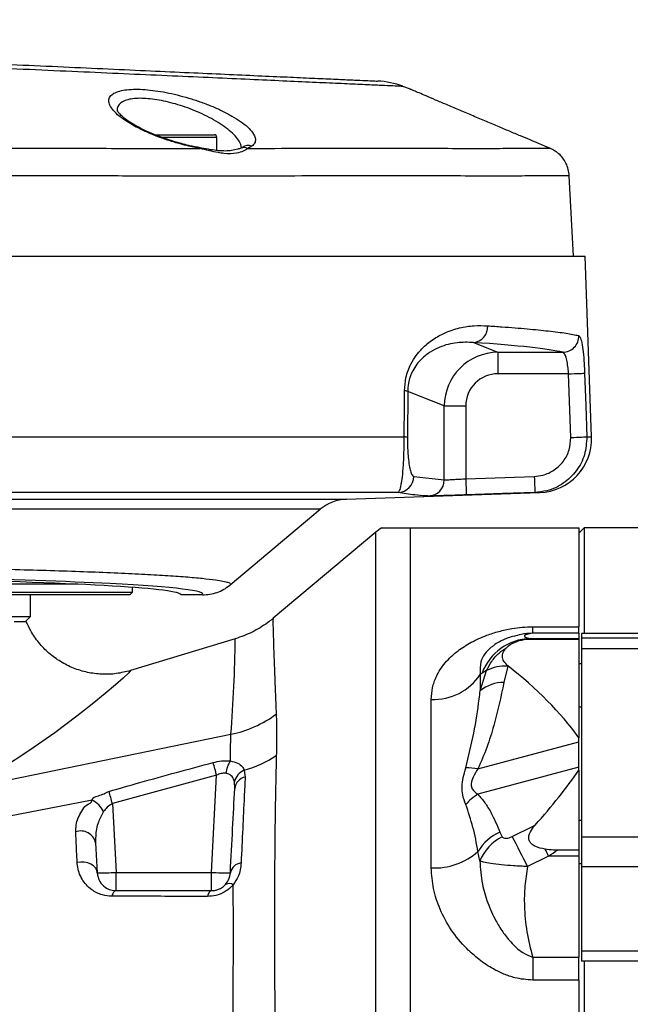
# Model space of a CAD drawing. Extents: x 0 to 16820, y 0 to 11880.
# Tile 72 of 78: x 9751 to 9865, y 6582 to 6765. Entities that reach past the tile are written whole.
import ezdxf

# ---------------------------------------------------------------- set-up
doc = ezdxf.new("R2010")
doc.units = 0
doc.header["$LTSCALE"] = 20
doc.layers.get('0').update_dxf_attribs({"linetype": 'CONTINUOUS'})
doc.styles.add('SLDTEXTSTYLE0', font='TXT', dxfattribs={"width": 0.605})
doc.dimstyles.new('SLDDIMSTYLE0', dxfattribs={"dimtxt": 100, "dimasz": 100, "dimexe": 0, "dimexo": 0.0625, "dimgap": 25, "dimtad": 1, "dimdec": 1, "dimrnd": 1e-09, "dimzin": 12, "dimtxsty": 'SLDTEXTSTYLE0', "dimsah": 1, "dimcen": 0, "dimazin": 3, "dimtfac": 1, "dimtofl": 0, "dimtmove": 0, "dimatfit": 3, "dimtolj": 1, "dimtzin": 12})
doc.dimstyles.new('SLDDIMSTYLE1', dxfattribs={"dimtxt": 100, "dimasz": 100, "dimexe": 0, "dimexo": 0.0625, "dimgap": 25, "dimtad": 1, "dimdec": 4, "dimlfac": 20, "dimzin": 12, "dimtxsty": 'SLDTEXTSTYLE0', "dimsah": 1, "dimcen": 0.09, "dimadec": 1, "dimazin": 3, "dimtfac": 1, "dimtofl": 0, "dimtmove": 0, "dimatfit": 3, "dimtolj": 1, "dimtzin": 12})

# ---------------------------------------------------------------- blocks, each defined once
blk = doc.blocks.new('_D')
at = {"color": 7, "linetype": 'CONTINUOUS'}
blk.add_line((10599.79, 8574.46), (7791.16, 6507.87), dxfattribs=at)
blk.add_solid([(10599.79, 8574.46), (10510.36, 8527.27), (10528.14, 8503.11)], dxfattribs=at)
at = {"color": 7, "linetype": 'CONTINUOUS', "insert": (8954.78, 7524), "char_height": 100, "attachment_point": 1, "rotation": 36.3456, "style": 'SLDTEXTSTYLE0'}
blk.add_mtext('R3487', dxfattribs=at)
blk = doc.blocks.new('_D_2')
at = {"color": 7, "linetype": 'CONTINUOUS'}
for p, q in [((4317.75, 7120.33), (3817.21, 7208.59)), ((7831.16, 6507.87), (11826.43, 6507.87))]:
    blk.add_line(p, q, dxfattribs=at)
blk.add_arc((7791.16, 6507.87), 4005.26, 0, 170, dxfattribs=at)
for points in [[(3846.75, 7203.38), (3880.08, 7298.85), (3850.61, 7304.42)], [(11796.43, 6507.87), (11810.18, 6608.05), (11780.18, 6607.68)]]:
    blk.add_solid(points, dxfattribs=at)
at = {"color": 7, "linetype": 'CONTINUOUS', "insert": (8009.94, 10638.69), "char_height": 100, "attachment_point": 1, "rotation": 355, "style": 'SLDTEXTSTYLE0'}
blk.add_mtext('170°', dxfattribs=at)

msp = doc.modelspace()

# ---------------------------------------------------------------- linework, layer by layer
at = {"color": 7, "linetype": 'CONTINUOUS'}
for p, q in [((9823.8137637, 6751.934821), (9822.413293, 6752.4716354)), ((9776.2298261, 6743.471632), (9787.3271381, 6743.471632)), ((9787.8271018, 6740.541274), (9787.8271018, 6742.9716385)), ((9848.8276874, 6741.3447595), (9849.7763549, 6740.9463471)), ((9849.7763549, 6740.9463173), (9848.8276874, 6741.3447595)), ((9851.2388145, 6740.0821543), (9851.2380992, 6740.0827653)), ((9854.1646873, 6720.8716369), (9853.3821975, 6735.8029431)), ((9686.1647044, 6720.8716369), (9856.3393031, 6720.8716369)), ((9857.512561, 6687.2740037), (9856.3393031, 6720.8716369)), ((9811.9176303, 6675.6756997), (9847.8675758, 6676.9311077)), ((9790.2975951, 6659.7481615), (9807.0546066, 6673.808927)), ((9823.8044654, 6670.3716314), (9855.1646148, 6670.3716314)), ((9856.1647807, 6670.3716314), (9855.1646148, 6669.3716443)), ((9855.1646148, 6670.3716314), (9855.1646148, 6651.9455856)), ((9907.1646606, 6670.3716314), (9856.1647807, 6670.3716314)), ((9856.1647807, 6670.3716314), (9856.1647807, 6650.6985671)), ((9817.3764621, 6669.5320851), (9798.3022605, 6653.5267926)), ((9761.9595205, 6659.8716325), (9610.3698884, 6659.8716325)), ((9772.1646701, 6658.3716369), (9772.1646701, 6659.2810697)), ((9600.1647388, 6658.3716369), (9772.1646701, 6658.3716369)), ((9771.6647063, 6657.8716433), (9600.6647025, 6657.8716433)), ((9753.1647359, 6653.8716352), (9753.1647359, 6657.8716433)), ((9771.6647063, 6657.8716433), (9772.1646701, 6658.3716369)), ((9785.1432239, 6657.8716433), (9781.164733, 6657.8716433)), ((9619.164673, 6653.8716352), (9753.1647359, 6653.8716352)), ((9752.1646892, 6652.8716332), (9753.1647359, 6653.8716352)), ((9855.1646148, 6650.7442838), (9855.1646148, 6651.9455856)), ((9855.1646148, 6650.7442838), (9855.1646148, 6649.7575587)), ((9855.1646148, 6649.7575587), (9855.1646148, 6649.6782399)), ((9941.6647826, 6650.6985671), (9855.664817, 6650.6985671)), ((9855.664817, 6650.6985671), (9855.664817, 6649.8769021)), ((9855.664817, 6649.8769021), (9941.6647826, 6649.8769021)), ((9855.664817, 6649.8769021), (9855.664817, 6647.8512979)), ((9791.2450706, 6649.7066415), (9771.7657958, 6643.8052452)), ((9846.3080798, 6649.6782399), (9855.1646148, 6649.6782399)), ((9855.1646148, 6649.6782399), (9855.1646148, 6631.3051528)), ((9940.6646167, 6647.8512979), (9855.664817, 6647.8512979)), ((9855.664817, 6647.8512979), (9855.664817, 6612.8987542)), ((9855.664817, 6645.0454539), (9855.1646148, 6645.0454539)), ((9855.1646148, 6637.0454526), (9855.664817, 6637.0454526)), ((9855.1646148, 6630.5424741), (9855.1646148, 6631.3051528)), ((9855.1646148, 6625.8387289), (9855.1646148, 6630.5424741)), ((9855.1646148, 6625.2946949), (9855.1646148, 6625.8387289)), ((9855.1646148, 6625.2946949), (9855.1646148, 6610.4186273)), ((9846.7501079, 6614.7433243), (9847.0219051, 6615.0627232)), ((9855.664817, 6615.9184298), (9855.1646148, 6615.9184298)), ((9765.2886783, 6611.7978192), (9765.5826484, 6606.1884633)), ((9855.664817, 6612.8987542), (9940.6646167, 6612.8987542)), ((9855.664817, 6612.8987542), (9855.664817, 6607.3334611)), ((9855.1646148, 6610.4186273), (9851.1615668, 6610.4186273)), ((9855.1646148, 6610.4186273), (9855.1646148, 6609.3033052)), ((9855.1646148, 6609.3033052), (9855.1646148, 6590.4755539)), ((9855.1646148, 6607.9184285), (9855.664817, 6607.9184285)), ((9941.6647826, 6607.3334611), (9855.664817, 6607.3334611)), ((9855.664817, 6607.3334611), (9855.664817, 6591.6551447)), ((9769.0778648, 6602.8716362), (9786.8433868, 6602.8716362)), ((9855.664817, 6591.6551447), (9941.6647826, 6591.6551447)), ((9855.664817, 6591.6551447), (9855.664817, 6589.7634349)), ((9855.1646148, 6586.221481), (9855.1646148, 6590.4755539)), ((9908.2225238, 6589.7634349), (9855.664817, 6589.7634349)), ((9856.1647807, 6589.7634349), (9856.1647807, 6345.3716433)), ((9855.1646148, 6586.221481), (9855.1646148, 6345.3716433))]:
    msp.add_line(p, q, dxfattribs=at)
at = {"color": 8, "linetype": 'CONTINUOUS'}
for p, q in [((9787.8271018, 6742.9716385), (9777.5251542, 6742.9716385)), ((9784.6765195, 6740.9278846), (9782.6438819, 6741.344387)), ((9794.3585788, 6741.3445807), (9793.5889636, 6740.9363783)), ((9835.5384742, 6704.8333085), (9840.1153957, 6703.006441)), ((9840.1153957, 6703.006441), (9852.1655475, 6703.006441)), ((9840.1153957, 6703.006441), (9840.1153957, 6699.0088767)), ((9853.2381927, 6699.0088767), (9840.1153957, 6699.0088767)), ((9853.6539947, 6687.1693081), (9853.2381927, 6699.0088767)), ((9823.3190452, 6695.7405156), (9823.269931, 6687.1693081)), ((9830.126134, 6693.0234826), (9823.3190452, 6695.7405156)), ((9830.126134, 6679.2763269), (9830.126134, 6693.0234826)), ((9830.126134, 6693.0234826), (9834.1108237, 6693.0234826)), ((9834.1108237, 6693.0234826), (9834.1108237, 6679.4865376)), ((9686.1647044, 6687.2740037), (9822.6698314, 6687.2740037)), ((9856.6366111, 6687.2740037), (9857.512561, 6687.2740037)), ((9824.4398509, 6679.9292809), (9830.126134, 6679.2763269)), ((9834.1108237, 6679.4865376), (9846.8662177, 6679.9292809)), ((9597.243992, 6675.6756997), (9811.9176303, 6675.6756997)), ((9821.5390121, 6676.9311077), (9686.1647044, 6676.9311077)), ((9847.8675758, 6676.9311077), (9846.9704066, 6676.9311077)), ((9807.0546066, 6673.808927), (9600.6827031, 6673.808927)), ((9823.8044654, 6670.3716314), (9823.8044654, 6521.3804462)), ((9817.3764621, 6525.2975731), (9817.3764621, 6669.5320851)), ((9846.5836917, 6651.9455856), (9855.1646148, 6651.9455856)), ((9846.5836917, 6650.7442838), (9846.5836917, 6651.9455856)), ((9846.0884963, 6649.7575587), (9846.3080798, 6649.6782399)), ((9846.0884963, 6649.7575587), (9855.1646148, 6649.7575587)), ((9855.1646148, 6650.7442838), (9846.5836917, 6650.7442838)), ((9841.9385825, 6644.6027851), (9841.2283336, 6641.5807104)), ((9841.9643317, 6644.6834451), (9841.9385825, 6644.6027851)), ((9836.8144904, 6640.0382465), (9837.9984771, 6643.8004917)), ((9837.1606742, 6643.3493144), (9836.8144904, 6643.1042499)), ((9836.8144904, 6643.1042499), (9836.8144904, 6640.0382465)), ((9837.9984771, 6643.8004917), (9837.1606742, 6643.3493144)), ((9827.7138148, 6607.1054212), (9827.7138148, 6638.4421385)), ((9741.9399892, 6622.0264978), (9790.454713, 6631.9580025)), ((9836.3777076, 6625.5017242), (9855.1646148, 6630.5424741)), ((9787.7894317, 6624.331469), (9768.4075509, 6619.0701595)), ((9786.8433868, 6606.280016), (9787.7894317, 6624.331469)), ((9792.9297363, 6625.2626947), (9793.093053, 6624.0030772)), ((9855.1646148, 6625.8387289), (9836.3777076, 6620.7979715)), ((9791.1613856, 6621.8894965), (9791.0879527, 6623.1307558)), ((9724.104849, 6611.9825563), (9764.656869, 6619.7470001)), ((9768.4075509, 6619.0701595), (9769.0778648, 6606.280016)), ((9840.4777919, 6613.7590802), (9840.9217273, 6612.8938666)), ((9842.7484904, 6612.9392332), (9846.6719066, 6614.8883424)), ((9836.733905, 6608.4115079), (9836.3977348, 6610.1557559)), ((9849.53889, 6609.3033052), (9845.6154739, 6607.3542035)), ((9855.1646148, 6609.3033052), (9849.53889, 6609.3033052)), ((9769.0778648, 6602.8716362), (9769.0778648, 6606.280016)), ((9769.0778648, 6606.280016), (9786.8433868, 6606.280016)), ((9786.8433868, 6602.8716362), (9786.8433868, 6606.280016)), ((9846.5836917, 6590.4755539), (9846.5836917, 6586.221481)), ((9846.5836917, 6590.4755539), (9855.1646148, 6590.4755539)), ((9855.1646148, 6586.221481), (9846.5836917, 6586.221481))]:
    msp.add_line(p, q, dxfattribs=at)
at = {"color": 8, "linetype": 'CONTINUOUS', "flags": 128}
for points in [[(9782.6084768, 6741.4706296), (9782.6276694, 6741.4538211), (9782.6438819, 6741.344387)], [(9784.6765195, 6740.9278846), (9784.5862781, 6741.0501933), (9784.5164214, 6741.079042)], [(9853.2381927, 6699.0088767), (9853.7858401, 6699.0280992), (9854.3151294, 6699.046681), (9854.808179, 6699.0639812), (9855.2482997, 6699.0794337), (9855.6207095, 6699.092502), (9855.9130107, 6699.1027689), (9856.1154281, 6699.1098768), (9856.2210475, 6699.1135872)], [(9856.2210475, 6699.1135872), (9856.4315711, 6693.1172705), (9856.6366111, 6687.2740037)], [(9822.6698314, 6687.2740037), (9822.7077399, 6693.2607836), (9822.7239524, 6695.8452112)], [(9853.6539947, 6687.1693081), (9854.2016421, 6687.1885306), (9854.7309314, 6687.2071123), (9855.223981, 6687.2244126), (9855.6641017, 6687.2398651), (9856.0365115, 6687.2529483), (9856.3290511, 6687.2632003), (9856.5312301, 6687.2703082), (9856.6366111, 6687.2740037)], [(9834.1108237, 6679.4865376), (9834.1310893, 6678.9030826), (9834.1506396, 6678.3419347), (9834.168521, 6677.8245515), (9834.1842567, 6677.3707068), (9834.1971313, 6676.9977755), (9834.2069064, 6676.7200029), (9834.2128669, 6676.5479988), (9834.2147742, 6676.4883644)], [(9846.8662177, 6679.9292809), (9846.8864833, 6679.3457067), (9846.9060336, 6678.7844694), (9846.923915, 6678.2670117), (9846.9398891, 6677.8131372), (9846.9527637, 6677.4402058), (9846.9623004, 6677.162478), (9846.9682609, 6676.9905931), (9846.9704066, 6676.9311077)], [(9846.9704066, 6676.9311077), (9840.973941, 6676.7229086), (9834.2147742, 6676.4883644)], [(9771.7657958, 6643.8052452), (9771.7657958, 6643.8052452), (9771.4795743, 6643.4020496), (9770.4268371, 6642.4023605), (9768.9898883, 6641.141305), (9767.0641814, 6639.5201779), (9764.6338617, 6637.5467277), (9761.7613946, 6635.2987832), (9757.6834832, 6632.2517044), (9753.0295526, 6628.9747975), (9747.753111, 6625.5170948), (9741.9399892, 6622.0265201), (9741.9399892, 6622.0264978)], [(9765.5826484, 6606.1884633), (9765.4837047, 6606.6615528), (9765.2417098, 6607.1035362), (9764.8685847, 6607.4925831), (9764.3829261, 6607.809501), (9763.8084565, 6608.0386213), (9763.1737863, 6608.1686563), (9762.510029, 6608.1931687), (9761.8502055, 6608.1109515)], [(9769.0778648, 6602.8716362), (9768.9692651, 6602.8544104), (9768.8619767, 6602.8029195), (9768.7571918, 6602.7177519), (9768.6559831, 6602.5998986), (9768.559662, 6602.4507082), (9768.4693013, 6602.2718942), (9768.385974, 6602.0655057), (9768.3106338, 6601.8339193)], [(9786.8433868, 6602.8716362), (9786.732999, 6602.8537697), (9786.6240417, 6602.8003714), (9786.517707, 6602.712082), (9786.415187, 6602.5899521), (9786.317793, 6602.4354419), (9786.2265979, 6602.2503844), (9786.1427938, 6602.0369923), (9786.0674535, 6601.7977989)]]:
    msp.add_lwpolyline(points, dxfattribs=at)
at = {"color": 7, "linetype": 'CONTINUOUS', "flags": 128}
msp.add_lwpolyline([(9752.1646892, 6652.8716332), (9751.9886171, 6652.8716332), (9751.826254, 6652.9233104)], dxfattribs=at)
at = {"color": 7, "linetype": 'CONTINUOUS'}
for centre, radius, start, end in [((7791.1647235, 6507.8716374), 3487, 190, 170), ((9817.0690417, 6738.4625509), 15.0001283, 69.127089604, 87.400549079), ((9787.3271026, 6742.9716374), 0.5, 0, 90), ((9847.5186741, 6686.9250138), 10, 272, 2), ((9812.1968623, 6667.6805772), 8, 92, 130), ((9823.8044259, 6661.8716374), 10, 121.806567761, 130)]:
    msp.add_arc(centre, radius, start, end, dxfattribs=at)
at = {"color": 8, "linetype": 'CONTINUOUS'}
for centre, radius, start, end in [((9793.6865296, 6739.6492029), 1.8237204, 68.376584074, 128.027385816), ((9792.9029057, 6739.4608633), 1.6272123, 65.063377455, 110.807646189), ((9835.3005153, 6707.7398757), 2.9162917, 274.68033238, 3.859614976), ((9852.1329214, 6706.00842), 3.0021563, 270.622677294, 1.925831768), ((9822.6862628, 6693.8873715), 1.9582024, 71.146799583, 88.89715668), ((9822.6328137, 6685.2896345), 1.9847144, 71.275858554, 88.931291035), ((9821.4405171, 6679.9288238), 2.9993338, 271.881870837, 0.00873164), ((9827.1304994, 6679.2717607), 2.9956381, 272.10998402, 0.087335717), ((9846.3616985, 6639.9537968), 9.8075679, 91.596252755, 159.744077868), ((9517.8027121, 6652.9912774), 273.4620855, 355.588751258, 359.311786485), ((9841.3042188, 6637.641999), 6.9896324, 84.792795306, 118.225912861), ((9828.1472646, 6648.8095665), 10.376485, 267.6059266, 326.644557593), ((9841.0762268, 6634.9295158), 6.6529337, 88.689925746, 129.835083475), ((9786.1684215, 6652.851199), 21.3283369, 281.593511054, 306.528395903), ((9787.0649883, 6645.6901191), 21.2526454, 286.018861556, 303.801789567), ((9527.3745606, 6555.5519223), 269.3446326, 14.794852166, 15.319147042), ((9794.1167878, 6624.3516107), 4.6026468, 144.812639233, 175.711719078), ((9794.1350753, 6622.359873), 3.143122, 112.549697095, 165.802787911), ((9834.2750242, 6616.0943909), 9.6394604, 77.400607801, 90.922176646), ((9793.6054867, 6621.5952522), 2.4617493, 102.014448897, 173.135223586), ((9505.0718314, 6545.3618032), 273.4568027, 15.637072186, 16.132504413), ((9841.437749, 6612.5041236), 9.715551, 121.387189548, 138.869344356), ((9761.6879348, 6614.699004), 5.8563499, 29.720492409, 59.538462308), ((9762.5076644, 6611.1047359), 2.8660779, 13.99415428, 108.619152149), ((9843.9757927, 6605.6866874), 8.7977006, 113.428477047, 149.470532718), ((9808.2168353, 6594.0577759), 43.7344831, 28.227927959, 28.443776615), ((9845.1351564, 6604.7598032), 9.1605662, 117.384068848, 156.507246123), ((9658.2284598, 6514.6905273), 209.0465258, 26.312591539, 28.033314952), ((9828.3186316, 6619.2697659), 12.1793714, 267.153571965, 311.555345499), ((9519.1351875, 6444.6505852), 369.1573172, 26.48882003, 26.710718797), ((9792.5570601, 6605.7703867), 2.2575073, 95.417030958, 169.327560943), ((9766.4545865, 6639.6647679), 33.4876581, 268.50798697, 274.492906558), ((9789.4667008, 6639.6661352), 33.489024, 265.50721561, 271.491890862), ((9790.1009873, 6602.8755272), 1.3208984, 54.310579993, 120.583785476)]:
    msp.add_arc(centre, radius, start, end, dxfattribs=at)
for centre, major_axis, ratio, start_param, end_param in [((9686.1647235, 6702.1697358), (167.7210368, 0), 0.0349207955, 0.1433479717, 0.472114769), ((9840.1337527, 6693.005225), (9.2957944, -3.7103812), 0.9991075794, 1.9520897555, 3.519844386), ((9840.1337527, 6693.005225), (-5.597169, 2.2340889), 0.9955924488, 5.0936824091, 6.6614370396), ((9686.1647235, 6658.0254993), (99.0763944, 0), 0.0349510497, 6.2387381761, 6.8820156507), ((9810.2170247, 6613.7369502), (57.1828329, 18.5229477), 0.2075823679, 5.3346539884, 5.3425929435), ((9813.0839683, 6607.73323), (56.9066531, 26.0636381), 0.2610508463, 5.2827958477, 5.3200692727)]:
    msp.add_ellipse(centre, major_axis=major_axis, ratio=ratio, start_param=start_param, end_param=end_param, dxfattribs=at)
at = {"color": 7, "linetype": 'CONTINUOUS'}
for centre, major_axis, ratio, start_param, end_param in [((9686.1647235, 6657.8716374), (95, 0), 0.0349207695, 0, 3.1415926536), ((9686.1647235, 6658.0254993), (99.0763944, 0), 0.0349510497, 0.5988303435, 2.3188928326), ((9408.2001396, 6507.8716374), (454.7267024, 106.7633195), 0.3049303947, 0.1267380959, 0.2413614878), ((9408.2001396, 6507.8716374), (454.8634437, 147.3416291), 0.2075823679, 5.9415394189, 6.0178358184)]:
    msp.add_ellipse(centre, major_axis=major_axis, ratio=ratio, start_param=start_param, end_param=end_param, dxfattribs=at)
at = {"color": 8, "linetype": 'CONTINUOUS'}
for points, knots in [([(9822.4094783, 6752.461592), (9822.3724099, 6752.463254), (9822.2914025, 6752.4668861), (9821.1311745, 6752.5191618), (9819.1489513, 6752.6084566), (9816.3176063, 6752.7357541), (9812.7097062, 6752.8979315), (9808.2812259, 6753.0971869), (9803.10351, 6753.3304246), (9797.2160436, 6753.5957513), (9790.6988752, 6753.8894255), (9783.4920868, 6754.213643), (9775.7142108, 6754.5625046), (9767.4223436, 6754.9338917), (9758.7067595, 6755.3255003), (9749.4912131, 6755.7414147), (9739.9474857, 6756.1746778), (9730.1615062, 6756.6166847), (9720.2344839, 6757.0600974), (9710.0621219, 6757.5061689), (9699.6955894, 6757.9681572), (9689.2367386, 6758.4487466), (9678.6091904, 6758.9434686), (9660.8642951, 6759.772703), (9625.3286053, 6761.451356), (9593.4843908, 6762.9472146), (9572.2491418, 6763.9447248)], [0, 0, 0, 0, 0.0266968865, 0.0583420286, 0.0905242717, 0.1217231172, 0.153141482, 0.1847823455, 0.2169585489, 0.2481757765, 0.2796114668, 0.3112670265, 0.3434535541, 0.3747745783, 0.4063168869, 0.4380867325, 0.4704043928, 0.5017677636, 0.5333411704, 0.565147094, 0.5975330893, 0.6303476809, 0.6632794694, 0.6978176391, 0.7984903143, 1, 1, 1, 1]), ([(9782.6438819, 6741.344387), (9782.1067464, 6741.4764239), (9780.8367002, 6741.7886227), (9778.86135, 6742.3868677), (9776.7288422, 6743.1393566), (9774.6912812, 6743.9858015), (9772.7598417, 6744.9253826), (9771.0527657, 6745.9192703), (9769.608819, 6746.9536186), (9768.5313011, 6747.9785787), (9767.8664738, 6748.9568587), (9767.6600676, 6749.8461798), (9767.9151348, 6750.6001407), (9768.6151099, 6751.1995354), (9769.6722763, 6751.6231689), (9771.059333, 6751.8728048), (9772.6571527, 6751.9599484), (9774.4533568, 6751.8907629), (9776.3679451, 6751.6860059), (9778.3862735, 6751.3473194), (9780.4800444, 6750.886607), (9782.60161, 6750.308584), (9784.7502412, 6749.613553), (9786.8372382, 6748.819502), (9788.8573599, 6747.9233533), (9790.6947109, 6746.9606285), (9792.3166459, 6745.9398903), (9793.6116019, 6744.9094114), (9794.6569013, 6743.7626627), (9795.0721117, 6742.7501094), (9794.9313456, 6741.9062355), (9794.5494819, 6741.5317802), (9794.3585788, 6741.3445807)], [0, 0, 0, 0, 0.0226938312, 0.0536591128, 0.0846330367, 0.118006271, 0.151385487, 0.1871091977, 0.2228336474, 0.2597911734, 0.2967404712, 0.3329340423, 0.3692302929, 0.403020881, 0.4367976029, 0.4677297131, 0.4986605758, 0.5278111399, 0.5569690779, 0.5859962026, 0.6150321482, 0.6454058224, 0.6757897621, 0.7084662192, 0.7411495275, 0.7763119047, 0.8114791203, 0.8482749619, 0.885069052, 0.9367740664, 0.9683917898, 1, 1, 1, 1]), ([(9792.4276267, 6741.0253978), (9792.339444, 6741.4249951), (9792.185792, 6742.1212643), (9791.303459, 6743.2463173), (9790.2270011, 6744.2659011), (9788.8539047, 6745.2868421), (9786.812567, 6746.5450779), (9783.9055613, 6747.9494195), (9780.203808, 6749.2421294), (9776.6091774, 6750.0622653), (9773.9172349, 6750.2963781), (9772.1141812, 6750.185695), (9770.9408046, 6749.9370199), (9770.0267411, 6749.5170873), (9769.4627403, 6748.913159), (9769.2391413, 6748.37177), (9769.3287619, 6748.0080867), (9769.3459665, 6747.93827)], [0, 0, 0, 0, 0.0808836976, 0.1409339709, 0.2026607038, 0.2602822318, 0.3193438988, 0.4271527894, 0.5267013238, 0.6210957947, 0.7153609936, 0.7647044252, 0.8157794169, 0.8699604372, 0.9261403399, 0.9858210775, 1, 1, 1, 1]), ([(9686.2530385, 6740.9215814), (9690.7482357, 6740.8671004), (9699.7612694, 6740.7578641), (9713.2319147, 6740.8221382), (9726.6621918, 6740.9526876), (9739.9664465, 6741.0109676), (9751.4929088, 6740.9965782), (9761.2319636, 6740.9645609), (9769.2957179, 6740.9390388), (9777.1592131, 6740.9269533), (9782.1680226, 6740.9275738), (9784.6765195, 6740.9278846)], [0, 0, 0, 0, 0.12767914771, 0.25600132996, 0.38524187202, 0.5172897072, 0.65029137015, 0.7370223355, 0.82402543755, 0.91186895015, 1, 1, 1, 1]), ([(9793.5889636, 6740.9363783), (9793.3349673, 6740.7641658), (9792.8259286, 6740.4190317), (9791.356643, 6739.9352698), (9789.6753977, 6739.8873935), (9787.9079108, 6740.1513907), (9786.4289042, 6740.4924298), (9785.2669592, 6740.7811647), (9784.6765195, 6740.9278846)], [0, 0, 0, 0, 0.1742660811, 0.3492497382, 0.6037508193, 0.7043928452, 0.8497878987, 1, 1, 1, 1]), ([(9793.5889636, 6740.9363783), (9795.285922, 6740.9387669), (9800.3559431, 6740.9459034), (9808.2549035, 6740.9522915), (9816.9947362, 6740.9510537), (9824.894966, 6740.9480134), (9831.7759005, 6740.943971), (9837.5740238, 6740.9424242), (9842.3014325, 6740.9454233), (9845.9738719, 6740.9473966), (9848.1599864, 6740.9462231), (9849.3517536, 6740.9460365), (9849.6346955, 6740.9462236), (9849.7763549, 6740.9463173)], [0, 0, 0, 0, 0.0508353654, 0.1518813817, 0.2536271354, 0.3575804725, 0.4623000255, 0.5633305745, 0.6650650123, 0.7690110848, 0.8737220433, 0.936776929, 1, 1, 1, 1]), ([(9853.3252155, 6735.7999629), (9853.2827567, 6735.799879), (9853.1904182, 6735.7996966), (9851.8688569, 6735.7996174), (9849.4738077, 6735.8008494), (9845.8110819, 6735.7992097), (9840.9787102, 6735.7962016), (9835.0397091, 6735.7976481), (9828.0635639, 6735.8013602), (9820.1295351, 6735.8040412), (9811.1546616, 6735.8054734), (9801.2991129, 6735.7985042), (9790.6600361, 6735.7831712), (9779.3406167, 6735.7797178), (9767.2330431, 6735.8007722), (9754.5710623, 6735.8447623), (9741.4727685, 6735.8602236), (9728.0565371, 6735.8103258), (9714.1982728, 6735.6841681), (9700.1816356, 6735.6167424), (9690.7817339, 6735.7238932), (9686.1647044, 6735.7765234)], [0, 0, 0, 0, 0.0405867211, 0.0882671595, 0.1411986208, 0.1945009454, 0.2483759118, 0.3030369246, 0.355967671, 0.4092691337, 0.4631431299, 0.5178026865, 0.5707442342, 0.6240560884, 0.6779421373, 0.7326159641, 0.78552005, 0.8387931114, 0.8926371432, 0.9472656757, 1, 1, 1, 1]), ([(9822.7239524, 6695.8452112), (9822.7853663, 6696.6714676), (9822.922152, 6698.5117666), (9823.8032864, 6700.7069253), (9824.8684718, 6702.4297111), (9826.2436037, 6704.0404677), (9828.0326233, 6705.5031824), (9830.4088031, 6706.7762698), (9832.9766833, 6707.6213463), (9835.6800917, 6708.0207859), (9837.3671131, 6707.9643705), (9838.2101928, 6707.9361773)], [0, 0, 0, 0, 0.0714713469, 0.1591862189, 0.2255116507, 0.2919843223, 0.4107922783, 0.529892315, 0.6862833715, 0.8432218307, 1, 1, 1, 1]), ([(9838.2101928, 6707.9361773), (9839.1003865, 6707.8747565), (9841.7717769, 6707.6904382), (9845.6729936, 6707.3733449), (9849.6878808, 6706.972431), (9852.9847906, 6706.5507987), (9854.4157979, 6706.2567578), (9855.133382, 6706.1093098)], [0, 0, 0, 0, 0.1068836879, 0.3207482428, 0.535672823, 0.7671613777, 1, 1, 1, 1]), ([(9835.5384742, 6704.8333085), (9834.541104, 6704.8661601), (9832.5353596, 6704.9322257), (9829.7734095, 6704.2625437), (9827.5173973, 6703.117814), (9826.1134222, 6702.0362191), (9825.0209393, 6700.8027313), (9824.1847445, 6699.5161023), (9823.5495746, 6697.9267883), (9823.3337458, 6696.4997838), (9823.321273, 6695.8555796), (9823.3190452, 6695.7405156)], [0, 0, 0, 0, 0.2441891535, 0.4910724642, 0.6104305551, 0.7314674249, 0.7946441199, 0.859044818, 0.9383250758, 0.9889839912, 1, 1, 1, 1]), ([(9855.133382, 6706.1093098), (9855.2485959, 6706.0035769), (9855.4785751, 6705.7925229), (9855.7771381, 6704.4972829), (9856.0135659, 6702.6424823), (9856.1555453, 6700.7253664), (9856.2043494, 6699.5244685), (9856.2210475, 6699.1135872)], [0, 0, 0, 0, 0.224036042, 0.447199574, 0.6681216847, 0.8864494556, 1, 1, 1, 1]), ([(9853.2381927, 6699.0088767), (9853.2215373, 6699.2437089), (9853.1728306, 6699.93045), (9853.0325103, 6701.0251204), (9852.7988775, 6702.0852064), (9852.5044001, 6702.8254775), (9852.2786508, 6702.9460385), (9852.1655475, 6703.006441)], [0, 0, 0, 0, 0.1134903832, 0.33189024, 0.5528320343, 0.7759632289, 1, 1, 1, 1]), ([(9821.5390121, 6676.9311077), (9821.6361974, 6677.0139839), (9821.8333803, 6677.1821348), (9822.1046113, 6678.1905717), (9822.3447125, 6679.7674561), (9822.5167145, 6681.6856111), (9822.6224259, 6683.8201154), (9822.6681332, 6685.6408451), (9822.6693289, 6686.7907694), (9822.6698314, 6687.2740037)], [0, 0, 0, 0, 0.1943389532, 0.3943016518, 0.5530378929, 0.7208726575, 0.8304620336, 0.9287548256, 1, 1, 1, 1]), ([(9823.269931, 6687.1693081), (9823.2704282, 6686.8299945), (9823.2716277, 6686.011401), (9823.3198896, 6684.7143061), (9823.4302322, 6683.2083084), (9823.6069788, 6681.8855508), (9823.8504509, 6680.8024963), (9824.1305657, 6680.1036771), (9824.3360199, 6679.9878279), (9824.4398509, 6679.9292809)], [0, 0, 0, 0, 0.0607200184, 0.1464869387, 0.2472236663, 0.4116900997, 0.575351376, 0.785393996, 1, 1, 1, 1]), ([(9846.8662177, 6679.9292809), (9847.3963276, 6679.983265), (9848.7107302, 6680.1171179), (9850.6601571, 6681.0368447), (9852.3759922, 6682.6803077), (9853.5048434, 6684.8114407), (9853.604276, 6686.3833268), (9853.6539947, 6687.1693081)], [0, 0, 0, 0, 0.1451103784, 0.3597998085, 0.5734887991, 0.7867340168, 1, 1, 1, 1]), ([(9856.6366111, 6687.2740037), (9856.5660431, 6686.1512517), (9856.4249438, 6683.9063291), (9854.8172735, 6680.8624634), (9852.3741021, 6678.5140993), (9849.5973521, 6677.1996636), (9847.725172, 6677.0082683), (9846.9704066, 6676.9311077)], [0, 0, 0, 0, 0.2135279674, 0.4269453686, 0.6406148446, 0.8551146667, 1, 1, 1, 1]), ([(9830.126134, 6679.2763269), (9830.2093447, 6679.2770341), (9830.3757895, 6679.2784485), (9831.1664665, 6679.3167659), (9832.255581, 6679.3765506), (9833.3042793, 6679.4377853), (9833.931288, 6679.4756854), (9834.1108237, 6679.4865376)], [0, 0, 0, 0, 0.2270215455, 0.4541071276, 0.6813075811, 0.9087466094, 1, 1, 1, 1]), ([(9827.2407924, 6676.2781537), (9827.0663605, 6676.2844928), (9826.194205, 6676.3161883), (9824.294418, 6676.4652331), (9822.5670874, 6676.7572842), (9821.5390121, 6676.9311077)], [0, 0, 0, 0, 0.09190398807, 0.45951796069, 1, 1, 1, 1]), ([(9610.4093467, 6662.2666216), (9612.2841221, 6662.3298767), (9616.0448341, 6662.4567636), (9622.229038, 6662.6283042), (9628.7889812, 6662.7851956), (9635.7311225, 6662.9249825), (9643.0220061, 6663.0471651), (9650.7406849, 6663.1521378), (9658.8596107, 6663.2378035), (9667.382978, 6663.3023606), (9676.1440082, 6663.343245), (9684.9660564, 6663.3589916), (9693.7407769, 6663.3499467), (9702.4172451, 6663.3166939), (9711.0718278, 6663.2586885), (9719.5275357, 6663.1764905), (9727.7146349, 6663.0712657), (9735.5718425, 6662.944307), (9743.1618795, 6662.7942234), (9750.3184915, 6662.6237982), (9756.9883002, 6662.434787), (9763.1504276, 6662.2285509), (9768.8368544, 6662.0031508), (9773.9157009, 6661.7629292), (9778.3382397, 6661.511136), (9782.1103781, 6661.2486242), (9785.241716, 6660.973307), (9787.5063736, 6660.7075475), (9789.0353269, 6660.4564028), (9789.9594752, 6660.222427), (9790.4387463, 6659.9857632), (9790.3447195, 6659.8274866), (9790.2975951, 6659.7481615)], [0, 0, 0, 0, 0.0316799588, 0.0635485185, 0.0954241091, 0.1274919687, 0.1597573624, 0.1922229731, 0.2263637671, 0.2607425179, 0.2958697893, 0.3312562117, 0.3654917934, 0.3999675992, 0.43481379, 0.4701682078, 0.5044028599, 0.5388765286, 0.5737202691, 0.609071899, 0.6432112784, 0.6775876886, 0.7127096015, 0.7480885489, 0.7822741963, 0.8166964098, 0.8518656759, 0.8872924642, 0.9152728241, 0.9433837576, 0.9716250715, 1, 1, 1, 1]), ([(9798.3022605, 6653.5267926), (9798.2897163, 6653.4668154), (9798.2645873, 6653.3466678), (9798.2639656, 6652.5226598), (9798.2893067, 6651.1724943), (9798.3475386, 6649.2065973), (9798.4340664, 6646.6780853), (9798.5500974, 6643.5875266), (9798.6903867, 6639.9846677), (9798.8057201, 6637.1384215), (9798.8634978, 6635.7125587)], [0, 0, 0, 0, 0.1173854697, 0.2351494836, 0.3623666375, 0.4900684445, 0.6172968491, 0.7450132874, 0.8722612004, 1, 1, 1, 1]), ([(9827.7138148, 6638.4421385), (9827.7609018, 6639.1718842), (9827.855081, 6640.631459), (9828.6708423, 6642.9331622), (9830.1745923, 6645.2820117), (9832.4195753, 6647.4068695), (9835.0648181, 6649.108069), (9837.6600897, 6650.2867091), (9840.2423958, 6651.1158074), (9842.4723922, 6651.6029957), (9844.6086076, 6651.8910617), (9845.9257121, 6651.9274215), (9846.5836917, 6651.9455856)], [0, 0, 0, 0, 0.1069968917, 0.2140060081, 0.3566223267, 0.4992088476, 0.6134568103, 0.7275768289, 0.8059469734, 0.8841991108, 0.9421499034, 1, 1, 1, 1]), ([(9846.5836917, 6650.7442838), (9846.2093789, 6650.7270363), (9845.4434906, 6650.6917459), (9844.226229, 6650.5183938), (9843.5414077, 6650.2983174), (9843.1311523, 6650.1664764)], [0, 0, 0, 0, 0.2770678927, 0.5669136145, 1, 1, 1, 1]), ([(9846.5836917, 6650.7442838), (9846.1776361, 6650.6628799), (9845.3581381, 6650.4985911), (9844.9500551, 6650.2483048), (9845.0504678, 6649.9982), (9845.7399964, 6649.8383498), (9846.0884963, 6649.7575587)], [0, 0, 0, 0, 0.2522414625, 0.5090714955, 0.7518760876, 1, 1, 1, 1]), ([(9839.4206439, 6648.5212392), (9839.2341327, 6648.3998666), (9838.4897979, 6647.9154892), (9837.6179316, 6646.9030529), (9836.7114825, 6645.2677726), (9836.7761938, 6643.908611), (9836.8144904, 6643.1042499)], [0, 0, 0, 0, 0.0872620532, 0.3482481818, 0.6142888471, 1, 1, 1, 1]), ([(9837.9984771, 6643.8004917), (9838.292286, 6644.3860738), (9838.8987911, 6645.5948818), (9840.199754, 6647.0585277), (9841.2560948, 6647.7797583), (9841.7349731, 6648.1067187)], [0, 0, 0, 0, 0.3393425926, 0.700499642, 1, 1, 1, 1]), ([(9841.2283336, 6641.5807104), (9840.6524627, 6638.9104075), (9839.7855977, 6634.8907703), (9838.0992694, 6629.51273), (9836.9526952, 6626.8413675), (9836.3777076, 6625.5017242)], [0, 0, 0, 0, 0.4966156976, 0.7475612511, 1, 1, 1, 1]), ([(9834.1198837, 6625.7326028), (9834.652625, 6627.8882406), (9835.7220141, 6632.2153232), (9836.4248419, 6636.9395198), (9836.7505575, 6639.5298122), (9836.8144904, 6640.0382465)], [0, 0, 0, 0, 0.4437846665, 0.8908235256, 1, 1, 1, 1]), ([(9798.8634978, 6635.7125587), (9798.8851117, 6635.0919585), (9798.9283386, 6633.850786), (9798.9474533, 6631.8394048), (9798.933294, 6629.8993226), (9798.9018395, 6628.5926151), (9798.8882934, 6628.0298701)], [0, 0, 0, 0, 0.2662190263, 0.5324261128, 0.7986352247, 1, 1, 1, 1]), ([(9790.3551732, 6627.0038954), (9790.3519769, 6627.407052), (9790.3436839, 6628.4530771), (9790.352899, 6630.4580901), (9790.4547131, 6630.730428), (9790.454713, 6631.9579925), (9790.454713, 6631.9580025)], [0, 0, 0, 0, 0.2384215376, 0.6186054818, 0.9999969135, 1, 1, 1, 1]), ([(9798.8882934, 6628.0298701), (9798.8411863, 6626.1137566), (9798.7469719, 6622.2815211), (9798.636235, 6615.2605416), (9798.5610141, 6606.9623664), (9798.5341915, 6597.2012899), (9798.5605368, 6586.8005169), (9798.6359795, 6576.2493997), (9798.754246, 6565.6735026), (9798.906028, 6555.1884137), (9799.0944114, 6544.4236092), (9799.287556, 6534.7578346), (9799.4248808, 6528.672565), (9799.4786178, 6526.2913222)], [0, 0, 0, 0, 0.0788251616, 0.15765067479, 0.26133792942, 0.36539336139, 0.46944670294, 0.57313353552, 0.66496410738, 0.7570508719, 0.84913568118, 0.94096488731, 1, 1, 1, 1]), ([(9767.7603637, 6621.3444194), (9769.6831282, 6621.8939568), (9776.1308152, 6623.7367437), (9782.6053762, 6625.4847757), (9787.1491586, 6626.7115271)], [0, 0, 0, 0, 0.2982099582, 1, 1, 1, 1]), ([(9787.1491586, 6626.7115271), (9787.6645109, 6626.8298882), (9788.7742877, 6627.0847708), (9789.8037612, 6627.0321047), (9790.3551732, 6627.0038954)], [0, 0, 0, 0, 0.4643746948, 1, 1, 1, 1]), ([(9790.3551732, 6627.0038954), (9790.8247701, 6626.8926071), (9791.7884371, 6626.6642306), (9792.5757823, 6626.0226024), (9792.8254712, 6625.4865425), (9792.9297363, 6625.2626947)], [0, 0, 0, 0, 0.3563214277, 0.7312128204, 1, 1, 1, 1]), ([(9789.5270263, 6624.6957726), (9789.2960645, 6624.7121667), (9789.0004166, 6624.7331523), (9788.4035432, 6624.6121456), (9788.0637515, 6624.4568455), (9787.7894317, 6624.331469)], [0, 0, 0, 0, 0.40757324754, 0.52172343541, 1, 1, 1, 1]), ([(9791.0879527, 6623.1307558), (9791.030315, 6623.3440883), (9790.8973338, 6623.8362866), (9790.4417354, 6624.3829684), (9789.8916056, 6624.6253116), (9789.5843147, 6624.6847006), (9789.5270263, 6624.6957726)], [0, 0, 0, 0, 0.28484723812, 0.65719625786, 0.93609097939, 1, 1, 1, 1]), ([(9834.1198837, 6618.8948027), (9833.8997035, 6619.483035), (9833.5175916, 6620.5038831), (9833.3784207, 6622.2211999), (9833.6127314, 6623.9173371), (9833.9469917, 6625.1137653), (9834.1198837, 6625.7326028)], [0, 0, 0, 0, 0.3086501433, 0.535647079, 0.7598192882, 1, 1, 1, 1]), ([(9836.3777076, 6625.5017242), (9836.0620272, 6625.0062274), (9835.4849041, 6624.1003659), (9835.0300062, 6622.8548067), (9835.1414541, 6622.145273), (9835.5111556, 6621.4116087), (9835.9759991, 6621.082436), (9836.3777076, 6620.7979715)], [0, 0, 0, 0, 0.2557732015, 0.4676015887, 0.6265107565, 0.6772380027, 1, 1, 1, 1]), ([(9793.093053, 6624.0030772), (9793.0350014, 6622.7909399), (9792.8889534, 6619.7414098), (9792.6411428, 6614.4711237), (9792.4431382, 6610.1717249), (9792.3439418, 6608.0178118)], [0, 0, 0, 0, 0.2476711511, 0.6230982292, 1, 1, 1, 1]), ([(9764.656869, 6619.7470001), (9764.656869, 6619.7470125), (9764.6568639, 6620.2525626), (9766.1585675, 6620.5409022), (9767.169216, 6621.047879), (9767.7603637, 6621.3444194)], [0, 0, 0, 0, 0.0000101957, 0.415086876, 1, 1, 1, 1]), ([(9836.3777076, 6620.7979715), (9836.8260802, 6620.2755009), (9837.7254062, 6619.2275522), (9839.1485318, 6616.9011465), (9839.9449407, 6615.0186184), (9840.4777919, 6613.7590802)], [0, 0, 0, 0, 0.2475764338, 0.4965779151, 1, 1, 1, 1]), ([(9761.5925943, 6613.8208083), (9761.6026556, 6614.2338074), (9761.6233049, 6615.0814226), (9761.993091, 6616.4010673), (9762.7118582, 6617.5993052), (9763.3516391, 6618.8864258), (9764.6568729, 6619.1839763), (9764.656869, 6619.7469901), (9764.656869, 6619.7470001)], [0, 0, 0, 0, 0.2033524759, 0.4173486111, 0.6312203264, 0.8157634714, 0.9999967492, 1, 1, 1, 1]), ([(9768.4075509, 6619.0701595), (9768.0708867, 6618.8659602), (9767.702851, 6618.6427329), (9767.1749913, 6618.129659), (9766.9639791, 6617.8522673), (9766.7739068, 6617.6024026)], [0, 0, 0, 0, 0.515726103, 0.5637832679, 1, 1, 1, 1]), ([(9836.3977348, 6610.1557559), (9836.1173391, 6611.6722789), (9835.5553771, 6614.711656), (9834.5990455, 6617.4984855), (9834.1198837, 6618.8948027)], [0, 0, 0, 0, 0.4989585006, 1, 1, 1, 1]), ([(9766.7739068, 6617.6024026), (9766.4116419, 6616.945478), (9765.6026677, 6615.4784991), (9765.2684472, 6613.4719637), (9765.2837162, 6612.2084375), (9765.2886783, 6611.7978192)], [0, 0, 0, 0, 0.3537623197, 0.7899869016, 1, 1, 1, 1]), ([(9761.8502055, 6608.1109515), (9761.7871951, 6609.4852361), (9761.6985123, 6611.4194475), (9761.6163726, 6613.2817097), (9761.5925943, 6613.8208083)], [0, 0, 0, 0, 0.7105141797, 1, 1, 1, 1]), ([(9840.9217273, 6612.8938666), (9840.958609, 6612.8473646), (9841.0471457, 6612.7357336), (9841.300156, 6612.6162498), (9841.6982054, 6612.5920652), (9842.2116228, 6612.6973969), (9842.5567588, 6612.8528662), (9842.7484904, 6612.9392332)], [0, 0, 0, 0, 0.1316741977, 0.3160919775, 0.5274343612, 0.7374780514, 1, 1, 1, 1]), ([(9768.3106338, 6601.8339193), (9767.7045758, 6601.8890189), (9766.2835904, 6602.0182073), (9764.7094049, 6602.8656648), (9763.5141362, 6603.9288935), (9762.4459749, 6605.4012016), (9761.9418506, 6606.8495111), (9761.8637057, 6607.9251292), (9761.8502055, 6608.1109515)], [0, 0, 0, 0, 0.1510609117, 0.354182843, 0.4985885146, 0.6431668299, 0.9383540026, 1, 1, 1, 1]), ([(9792.3439418, 6608.0178118), (9792.2521579, 6607.1816401), (9792.1021793, 6605.8153023), (9791.2155987, 6604.4702545), (9790.8715879, 6603.9483494)], [0, 0, 0, 0, 0.6119801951, 1, 1, 1, 1]), ([(9836.733905, 6608.4115079), (9836.8412219, 6606.9713046), (9837.0359087, 6604.3585921), (9838.143864, 6600.6074281), (9839.4666301, 6597.6460455), (9840.9444906, 6595.2123141), (9842.5608508, 6593.1785416), (9844.3705186, 6591.3904034), (9845.9502726, 6590.7373876), (9846.5836917, 6590.4755539)], [0, 0, 0, 0, 0.210612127, 0.3820772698, 0.5534780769, 0.6638607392, 0.7741247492, 0.9094329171, 1, 1, 1, 1]), ([(9845.6154739, 6607.3542035), (9844.7263891, 6607.3974383), (9843.0462735, 6607.4791398), (9840.6989134, 6607.6624039), (9838.8080884, 6607.8961659), (9837.4907878, 6608.1562108), (9836.9515072, 6608.3381105), (9836.733905, 6608.4115079)], [0, 0, 0, 0, 0.2386261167, 0.4509350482, 0.6763869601, 0.8694206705, 1, 1, 1, 1]), ([(9846.5836917, 6586.221481), (9845.4608494, 6586.3152861), (9843.6008283, 6586.470677), (9841.1815834, 6587.3367942), (9838.9232904, 6588.4294346), (9836.5702855, 6590.0017754), (9833.8557811, 6592.4164657), (9831.2976269, 6595.558722), (9829.2453144, 6599.3515908), (9827.9599743, 6603.2523717), (9827.7958631, 6605.8211487), (9827.7138148, 6607.1054212)], [0, 0, 0, 0, 0.0986398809, 0.1633998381, 0.2282311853, 0.3257191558, 0.423314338, 0.5706940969, 0.7181634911, 0.8590944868, 1, 1, 1, 1]), ([(9845.6154739, 6607.3542035), (9845.4194725, 6606.1506403), (9845.0247727, 6603.7269525), (9844.9752577, 6599.6619101), (9845.3539356, 6595.1919121), (9846.1714077, 6592.0567448), (9846.5836917, 6590.4755539)], [0, 0, 0, 0, 0.2141426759, 0.431231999, 0.7131474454, 1, 1, 1, 1]), ([(9790.8715879, 6603.9483494), (9790.7339769, 6603.8031386), (9790.2591759, 6603.3021157), (9789.2180894, 6602.547324), (9787.6632595, 6601.9054853), (9786.5983769, 6601.8336261), (9786.0674535, 6601.7977989)], [0, 0, 0, 0, 0.1170125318, 0.4037299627, 0.7027149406, 1, 1, 1, 1]), ([(9789.3415366, 6518.2303062), (9789.5051786, 6522.9726696), (9789.7929931, 6531.3135639), (9790.1357316, 6543.0393759), (9790.3988759, 6553.5248859), (9790.6128602, 6563.8190239), (9790.7656319, 6573.2702258), (9790.8584922, 6581.8123733), (9790.9046112, 6589.5219135), (9790.9168147, 6596.9600949), (9790.8866633, 6601.6189575), (9790.8715879, 6603.9483494)], [0, 0, 0, 0, 0.1502707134, 0.26429694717, 0.37832217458, 0.49499442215, 0.61166566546, 0.70793491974, 0.80420458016, 0.90210394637, 1, 1, 1, 1]), ([(9786.0674535, 6601.7977989), (9784.1861557, 6601.802309), (9778.2669451, 6601.8164991), (9772.3482173, 6601.8268549), (9768.3106338, 6601.8339193)], [0, 0, 0, 0, 0.3178291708, 1, 1, 1, 1])]:
    msp.add_open_spline(points, degree=3, knots=knots, dxfattribs=at)
at = {"color": 7, "linetype": 'CONTINUOUS'}
for points, knots in [([(9572.9657088, 6764.5627952), (9594.0714892, 6763.6043767), (9625.7339969, 6762.1665746), (9661.4110099, 6760.5465428), (9679.2491412, 6759.736519), (9689.8756626, 6759.2539371), (9699.7600745, 6758.8050942), (9709.5587089, 6758.360152), (9719.2167874, 6757.9215614), (9728.8501866, 6757.4841396), (9738.2706414, 6757.056361), (9747.4130008, 6756.6411946), (9756.1825636, 6756.2429767), (9764.6567077, 6755.858162), (9772.6543187, 6755.4950024), (9780.1213837, 6755.1559105), (9786.9967498, 6754.8437228), (9793.3454488, 6754.5554248), (9799.0273802, 6754.2973929), (9804.0028154, 6754.0714784), (9808.2415067, 6753.8789804), (9811.7736112, 6753.7186012), (9814.514693, 6753.5941208), (9816.4296487, 6753.5071775), (9817.5647441, 6753.455641), (9817.6590509, 6753.4513495), (9817.7030955, 6753.4493453)], [0, 0, 0, 0, 0.2055267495, 0.3083274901, 0.3468807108, 0.379031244, 0.4112559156, 0.4421249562, 0.4732214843, 0.5045651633, 0.5364540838, 0.5673369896, 0.5984348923, 0.6297563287, 0.6616105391, 0.6923977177, 0.7233990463, 0.7546172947, 0.786363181, 0.8171360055, 0.8481242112, 0.879330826, 0.9110681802, 0.9418462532, 0.9728401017, 1, 1, 1, 1]), ([(9848.8276874, 6741.3447595), (9848.4430314, 6741.5066305), (9847.6324097, 6741.8477565), (9846.0968667, 6742.4945467), (9844.287606, 6743.2566825), (9842.2480568, 6744.1168374), (9840.0116172, 6745.0605945), (9837.6388317, 6746.0632899), (9835.2056769, 6747.0925253), (9832.78677, 6748.1176482), (9830.5185986, 6749.0801719), (9828.4531707, 6749.9583114), (9826.7397996, 6750.6877999), (9825.3766507, 6751.2690389), (9824.4596436, 6751.6604857), (9823.9299806, 6751.8869163), (9823.8067513, 6751.9395348), (9823.8151548, 6751.9358795), (9823.8159095, 6751.9355512)], [0, 0, 0, 0, 0.0551014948, 0.1161205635, 0.1786763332, 0.2444455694, 0.3118950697, 0.3821021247, 0.454233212, 0.5265220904, 0.6010121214, 0.6715484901, 0.7444443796, 0.8099960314, 0.8777989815, 0.9351508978, 0.994175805, 1, 1, 1, 1]), ([(9782.6108609, 6741.479466), (9782.1557778, 6741.5870746), (9781.0575367, 6741.8467639), (9779.3276897, 6742.3643225), (9777.4603667, 6743.0024601), (9775.680354, 6743.7110548), (9774.0289121, 6744.4674216), (9772.5617934, 6745.247544), (9771.3225674, 6746.022776), (9770.3614776, 6746.7487334), (9769.7330005, 6747.3501823), (9769.4236497, 6747.7595615), (9769.3167699, 6747.943926), (9769.3046906, 6748.0199474), (9769.3062282, 6747.992536), (9769.3062698, 6747.991795)], [0, 0, 0, 0, 0.06511195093, 0.15713310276, 0.25043685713, 0.34572421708, 0.44195050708, 0.53895164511, 0.63559815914, 0.73071414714, 0.82140255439, 0.89829670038, 0.94963038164, 0.99863830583, 1, 1, 1, 1]), ([(9784.5168983, 6741.0914249), (9784.1709439, 6741.1493324), (9783.5436823, 6741.2543265), (9782.8992657, 6741.4069199), (9782.6102649, 6741.4753533)], [0, 0, 0, 0, 0.5515311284, 1, 1, 1, 1]), ([(9792.3236762, 6740.990842), (9792.1273725, 6740.9174622), (9791.6495562, 6740.738851), (9790.6719891, 6740.5117333), (9789.4488528, 6740.42395), (9788.1295479, 6740.4812471), (9786.6369111, 6740.6876435), (9785.4303447, 6740.9246683), (9784.676554, 6741.0463497), (9784.5151101, 6741.072411)], [0, 0, 0, 0, 0.133218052, 0.3242615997, 0.477267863, 0.640228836, 0.7890827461, 0.9548265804, 1, 1, 1, 1]), ([(9792.5868903, 6741.1041206), (9792.5874543, 6741.1046748), (9792.6232582, 6741.1398613), (9792.5472064, 6741.0595533), (9792.3617459, 6741.0016515), (9792.3129474, 6740.9864164)], [0, 0, 0, 0, 0.01165439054, 0.73994546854, 1, 1, 1, 1]), ([(9851.3217841, 6740.0129533), (9851.3416194, 6739.9970368), (9851.3877939, 6739.9599847), (9851.1213469, 6740.1725722), (9850.6785629, 6740.501324), (9850.0804068, 6740.7963507), (9849.7763549, 6740.9463173)], [0, 0, 0, 0, 0.160112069, 0.3727256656, 0.681146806, 1, 1, 1, 1]), ([(9853.3750449, 6735.8073092), (9853.3335415, 6736.2171162), (9853.2505829, 6737.0362539), (9852.8074051, 6738.1650958), (9852.1985693, 6739.121948), (9851.6855124, 6739.7304358), (9851.3601385, 6739.9790001), (9851.3108169, 6740.0166786)], [0, 0, 0, 0, 0.2555146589, 0.5107323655, 0.745215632, 0.9613786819, 1, 1, 1, 1]), ([(9834.2147742, 6676.4883644), (9833.9006197, 6676.4775116), (9832.8031112, 6676.4395972), (9830.9673411, 6676.3783556), (9829.0614004, 6676.3185797), (9827.6775164, 6676.2802725), (9827.3863713, 6676.27886), (9827.2407924, 6676.2781537)], [0, 0, 0, 0, 0.0911468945, 0.3184244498, 0.5456080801, 0.7727940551, 1, 1, 1, 1]), ([(9818.5368453, 6670.3716314), (9818.5367658, 6670.3716314), (9818.3853096, 6670.3716314), (9818.7809018, 6670.3716314), (9819.4545201, 6670.3716314), (9820.6301129, 6670.3716314), (9821.766401, 6670.3716314), (9822.6487706, 6670.3716314), (9823.2887464, 6670.3716314), (9823.637322, 6670.3716314), (9823.8044654, 6670.3716314)], [0, 0, 0, 0, 0.000161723, 0.3080811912, 0.6184568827, 0.8109789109, 0.9074683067, 0.9559203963, 0.9788636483, 1, 1, 1, 1]), ([(9785.1432239, 6657.8716433), (9786.0744449, 6657.9652034), (9787.920832, 6658.1507105), (9789.5700374, 6659.14012), (9790.2833447, 6659.736252), (9790.2975951, 6659.7481615)], [0, 0, 0, 0, 0.4993026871, 0.9899970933, 1, 1, 1, 1]), ([(9798.3022605, 6653.5267926), (9798.2441077, 6653.4783462), (9797.9030029, 6653.1941763), (9796.6748211, 6652.2470208), (9794.4411093, 6650.848567), (9792.3205236, 6650.0908944), (9791.2450706, 6649.7066415)], [0, 0, 0, 0, 0.0281305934, 0.1650045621, 0.5765328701, 1, 1, 1, 1]), ([(9752.3971473, 6652.8716332), (9752.2834187, 6652.8716332), (9752.0540332, 6652.8716332), (9750.7805721, 6652.8716332), (9750.1384889, 6652.8716332)], [0, 0, 0, 0, 0.4957967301, 1, 1, 1, 1]), ([(9771.7657958, 6643.8052452), (9770.8921024, 6643.587377), (9769.1446924, 6643.1516348), (9766.4315016, 6643.0607351), (9763.7481408, 6643.4032001), (9761.1559888, 6644.1908762), (9758.7379593, 6645.4089504), (9756.5510968, 6647.0080206), (9754.6769586, 6648.9603267), (9753.2908913, 6650.9478122), (9752.6545265, 6652.3176139), (9752.3971473, 6652.8716332)], [0, 0, 0, 0, 0.1152110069, 0.2304250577, 0.3456324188, 0.4608467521, 0.5760608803, 0.6912762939, 0.8065071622, 0.9217413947, 1, 1, 1, 1]), ([(9843.1147014, 6650.2374059), (9842.7499531, 6650.1323108), (9842.1286556, 6649.9532961), (9841.2416146, 6649.5918658), (9840.4942781, 6649.2216324), (9839.8312784, 6648.8701438), (9839.4532503, 6648.5784403), (9839.4046699, 6648.5409534)], [0, 0, 0, 0, 0.3399526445, 0.5790615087, 0.7534199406, 0.9683119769, 1, 1, 1, 1]), ([(9841.9643317, 6644.6834451), (9841.6758326, 6644.9571129), (9841.098826, 6645.5044563), (9840.860868, 6646.4803273), (9841.0746237, 6647.3807786), (9841.5312914, 6647.8828059), (9841.7349731, 6648.1067187)], [0, 0, 0, 0, 0.26171989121, 0.52344738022, 0.78744931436, 1, 1, 1, 1]), ([(9841.7349731, 6648.1067187), (9841.8403477, 6648.1995139), (9842.3441381, 6648.6431627), (9843.5110043, 6649.2851632), (9845.0941589, 6649.645353), (9846.0304577, 6649.6707187), (9846.3080798, 6649.6782399)], [0, 0, 0, 0, 0.1024048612, 0.4895920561, 0.8486588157, 1, 1, 1, 1]), ([(9790.3386031, 6606.1884633), (9790.4849511, 6608.9814896), (9790.7786741, 6614.5871464), (9791.0335181, 6619.4497113), (9791.1613856, 6621.8894965)], [0, 0, 0, 0, 0.4982513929, 1, 1, 1, 1]), ([(9848.8987361, 6610.5816758), (9848.2343486, 6610.7181528), (9847.3077398, 6610.9084948), (9846.3461023, 6611.5263515), (9845.9283019, 6612.0691381), (9845.7841135, 6612.7494743), (9845.9843311, 6613.6888813), (9846.4521831, 6614.3330942), (9846.7501079, 6614.7433243)], [0, 0, 0, 0, 0.2836295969, 0.3955728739, 0.5084883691, 0.6088961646, 0.7509479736, 1, 1, 1, 1]), ([(9851.1615668, 6610.4186273), (9850.9106255, 6610.4206914), (9850.1520168, 6610.4269314), (9849.4011934, 6610.5196366), (9848.8987361, 6610.5816758)], [0, 0, 0, 0, 0.3307915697, 1, 1, 1, 1]), ([(9765.5826484, 6606.1884633), (9765.6883663, 6605.6270599), (9765.8773202, 6604.6236415), (9766.86692, 6603.5744867), (9767.9153218, 6602.9822991), (9768.7459499, 6602.9032313), (9769.0778648, 6602.8716362)], [0, 0, 0, 0, 0.3778899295, 0.6754175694, 0.8702984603, 1, 1, 1, 1]), ([(9789.428917, 6604.0126702), (9789.6416627, 6604.2985216), (9790.2206952, 6605.0765268), (9790.2929168, 6605.7576166), (9790.3386031, 6606.1884633)], [0, 0, 0, 0, 0.3674157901, 1, 1, 1, 1]), ([(9786.8433868, 6602.8716362), (9787.0374783, 6602.8799472), (9787.312429, 6602.8917206), (9787.8118021, 6602.9981788), (9788.1909484, 6603.1303331), (9788.6907444, 6603.3825232), (9788.9882916, 6603.5955002), (9789.2639061, 6603.8400415), (9789.3560851, 6603.936476), (9789.428917, 6604.0126702)], [0, 0, 0, 0, 0.2135202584, 0.3024733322, 0.5063916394, 0.5873325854, 0.8405047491, 0.8739806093, 1, 1, 1, 1])]:
    msp.add_open_spline(points, degree=3, knots=knots, dxfattribs=at)

# ---------------------------------------------------------------- dimensions: what is measured, and where the dimension line sits
dim = msp.add_angular_dim_2l(base=(8140.2463275, 10497.8926284), line1=((6833.3630896, 6507.8716374), (7791.1647235, 6507.8716374)), line2=((4357.1400888, 7113.3828329), (6463.6438724, 6741.9493809)), dimstyle='SLDDIMSTYLE1', dxfattribs=at)
dim.commit()
dim.dimension.update_dxf_attribs({"geometry": '_D_2', "text_midpoint": (8140.2463275, 10497.8926284), "dimtype": 162})
dim = msp.add_radius_dim(center=(7791.1647235, 6507.8716374), mpoint=(10599.7943733, 8574.4554102), dimstyle='SLDDIMSTYLE0', dxfattribs=at)
dim.commit()
dim.dimension.update_dxf_attribs({"geometry": '_D', "text_midpoint": (9195.4797484, 7541.1637238), "dimtype": 164})

doc.saveas('drawing.dxf')
